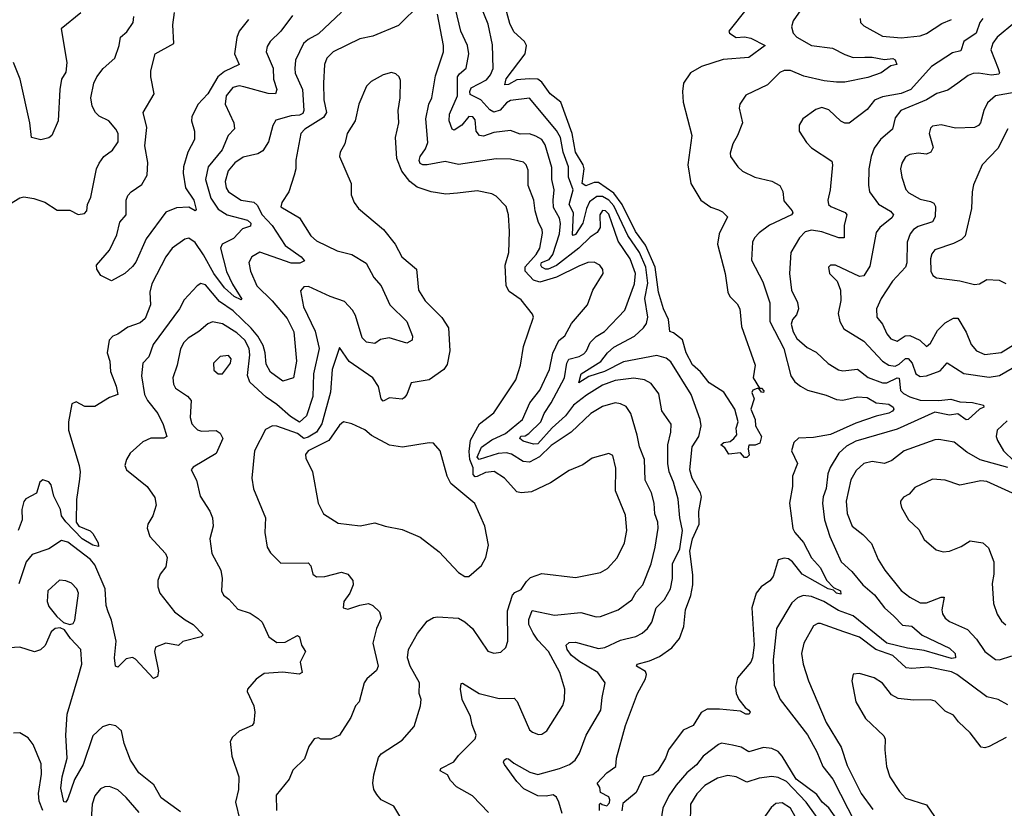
# Model space of a CAD drawing. Extents: x 2293878 to 2522763, y 823964 to 1006972.
# Tile 241 of 256: x 2354415 to 2359128, y 970785 to 974559. Entities that reach past the tile are written whole.
import ezdxf

# ---------------------------------------------------------------- set-up
doc = ezdxf.new("R2010")
doc.units = 0

msp = doc.modelspace()

# ---------------------------------------------------------------- linework, layer by layer
at = {"layer": '0CON20XD'}
for points in [[(2356335, 974637.1), (2356228.2, 974531.8), (2356105, 974480.4), (2356042.6, 974467.4), (2355915.3, 974404.7), (2355884.7, 974375.3), (2355873.8, 974345), (2355869.1, 974255), (2355871.3, 974175), (2355884.1, 974115), (2355868.5, 974091.5), (2355780.4, 974035), (2355760, 974015), (2355736.4, 973886.4), (2355737.5, 973845), (2355728.1, 973815), (2355703.3, 973735), (2355669.2, 973685), (2355665, 973664), (2355755, 973611.4), (2355809.2, 973525), (2355835, 973501.1), (2355935, 973452.5), (2356005.3, 973435.3), (2356073.8, 973393.8), (2356109.3, 973325), (2356145.6, 973285), (2356186.2, 973195), (2356268.6, 973115), (2356295.8, 973045), (2356294.1, 973025.9), (2356268.8, 973011.2), (2356183.7, 973036.3), (2356142, 973028), (2356115, 973009.2), (2356075, 973016), (2356055, 973036.2), (2356023, 973143), (2356008.7, 973168.7), (2355970.2, 973210.2), (2355901.1, 973235), (2355797, 973283), (2355775, 973281.4), (2355758.3, 973261.7), (2355772.9, 973185), (2355829, 973069), (2355849, 972985), (2355822, 972865), (2355817.6, 972755), (2355787.2, 972662.8), (2355755, 972632.9), (2355710.5, 972660.5), (2355645, 972718.2), (2355595, 972752.7), (2355517.2, 972825), (2355505.7, 972855.7), (2355515.9, 972955), (2355512.6, 972985), (2355493.3, 973025), (2355455, 973061.2), (2355385, 973103.6), (2355337.2, 973112.8), (2355315, 973103.6), (2355272.7, 973067.3), (2355220.6, 973035), (2355201.2, 973015), (2355185.3, 972984.7), (2355169.3, 972905), (2355147.9, 972845), (2355151.2, 972815), (2355161.1, 972795), (2355217.7, 972757.7), (2355236.4, 972736.4), (2355230.5, 972655), (2355239.5, 972625), (2355250.9, 972610.9), (2355266.7, 972596.7), (2355285, 972590.5), (2355355, 972592.9), (2355375, 972580), (2355386.9, 972555), (2355355, 972482.5), (2355245, 972417.5), (2355236.2, 972405), (2355260.5, 972355), (2355278.3, 972278.3), (2355325, 972206.2), (2355338.1, 972175), (2355341.1, 972135), (2355324.6, 972075), (2355334.7, 972004.7), (2355378.1, 971925), (2355384.2, 971885), (2355380.8, 971825), (2355390, 971805), (2355416.2, 971786.2), (2355458.6, 971738.6), (2355518.7, 971718.7), (2355556.7, 971693.3), (2355575.7, 971675), (2355607.5, 971605), (2355645, 971577.8), (2355685, 971580), (2355745, 971612), (2355753.8, 971605), (2355764.3, 971565), (2355782.5, 971535), (2355756.7, 971485), (2355767.5, 971435), (2355753.4, 971426.6), (2355675, 971436.3), (2355585, 971430), (2355546.4, 971403.6), (2355505.7, 971355), (2355503.6, 971343.6), (2355535.8, 971275), (2355540.8, 971245), (2355536.4, 971193.6), (2355528.3, 971181.7), (2355465.7, 971154.3), (2355433.3, 971125), (2355422, 971105), (2355430.6, 971035), (2355463.3, 970935), (2355461.5, 970875), (2355447.8, 970815), (2355467.9, 970727.9)], [(2357010.8, 970760.8), (2356995.9, 970815), (2356985, 970838.9), (2356968.6, 970848.6), (2356935, 970842.7), (2356895, 970845.2), (2356828.3, 970878.3), (2356793.9, 970913.9), (2356735.6, 970995), (2356730, 971005), (2356734.5, 971015), (2356745, 971023.3), (2356755, 971021.5), (2356780.2, 971000.2), (2356857.1, 970957.1), (2356895, 970947.1), (2356999.2, 970975), (2357047.1, 970995), (2357074.4, 971015), (2357095, 971049.2), (2357125.9, 971135), (2357197.3, 971255), (2357202.7, 971315), (2357218.1, 971385), (2357181.8, 971435), (2357095.4, 971485.4), (2357056.1, 971516.1), (2357034.8, 971545), (2357030.5, 971565), (2357045, 971578.1), (2357075, 971580.2), (2357185, 971549.4), (2357216.3, 971553.7), (2357290.3, 971589.7), (2357316, 971596), (2357363.4, 971606.6), (2357395, 971623.6), (2357420, 971645), (2357441.2, 971675), (2357461.8, 971745), (2357501.5, 971785), (2357530, 971835), (2357540.4, 971885), (2357539.2, 971955), (2357575, 972026.2), (2357587.4, 972115), (2357574.2, 972175.8), (2357566.4, 972265), (2357544.7, 972345), (2357523.3, 972395), (2357517.8, 972435), (2357517.1, 972525), (2357532.2, 972585), (2357533, 972623), (2357487.9, 972687.9), (2357475, 972768), (2357437.5, 972817.5), (2357405, 972835.4), (2357355, 972844.1), (2357265, 972833), (2357205, 972810.8), (2357127.3, 972762.7), (2357065.7, 972714.3), (2357027.4, 972662.6), (2356964.4, 972605.6), (2356895, 972528.6), (2356875, 972527.6), (2356825, 972542.1), (2356809.7, 972555), (2356814.4, 972565.6), (2356835, 972567.5), (2356851.8, 972578.2), (2356909.2, 972635), (2356924.8, 972675.2), (2356959.2, 972725), (2357022.2, 972845), (2357034, 972916), (2357043.2, 972935), (2357093.5, 972946.5), (2357115, 972959.3), (2357128.5, 972975), (2357145.2, 973015), (2357175, 973042.4), (2357215, 973066.4), (2357311.2, 973168.8), (2357358.5, 973295), (2357362.6, 973345), (2357337.1, 973415), (2357278.9, 973498.9), (2357263, 973545), (2357235, 973628.6), (2357219.2, 973645), (2357205, 973646.2), (2357192, 973625), (2357193.6, 973565), (2357178.7, 973541.3), (2357145, 973518.1), (2357092.1, 973465), (2356985, 973383.3), (2356945, 973365.1), (2356931.8, 973365), (2356915, 973374.8), (2356909.7, 973385), (2356912.9, 973397.1), (2356948.8, 973411.2), (2356966.9, 973435), (2356998.6, 973535), (2357003.9, 973583.9), (2356999.4, 973609.4), (2356970.5, 973660.5), (2356967.7, 973695), (2356973.8, 973745), (2356962, 973795), (2356962.5, 973852.5), (2356930.2, 973960.2), (2356913.6, 973985), (2356885, 974002.5), (2356855, 974012.3), (2356810.9, 974010.9), (2356765, 974028.2), (2356685, 974019.4), (2356635, 974002.4), (2356615.3, 974005.3), (2356599.3, 974025), (2356595, 974079.2), (2356584.2, 974094.2), (2356565, 974096.3), (2356531.5, 974055), (2356495, 974031.1), (2356485, 974035.5), (2356471.3, 974075), (2356472.7, 974107.3), (2356510.2, 974195), (2356510, 974285), (2356519.6, 974300.4), (2356552.2, 974327.8), (2356564.7, 974395), (2356558.3, 974435), (2356525.9, 974505), (2356501.5, 974611.5)], [(2357190, 970775), (2357190, 970805), (2357195, 970810), (2357202.5, 970802.5), (2357225, 970797.5), (2357238.3, 970811.7), (2357240, 970825), (2357235, 970840), (2357195, 970860), (2357192.5, 970885), (2357178.8, 970905), (2357225, 970954.2), (2357268, 970985), (2357272, 971025), (2357315, 971181.2), (2357372.1, 971335), (2357410.4, 971405), (2357414.6, 971425), (2357410.2, 971440.2), (2357367.5, 971465), (2357370, 971475), (2357430.1, 971489.9), (2357477.9, 971512.1), (2357537.3, 971552.7), (2357572.9, 971597.1), (2357593.5, 971655), (2357601.9, 971735), (2357626.9, 971803.1), (2357636.6, 971855), (2357637.2, 971902.8), (2357623.1, 972015), (2357634.7, 972075), (2357667.7, 972145), (2357665.8, 972205), (2357678.7, 972275), (2357674, 972295), (2357633.4, 972365), (2357622.4, 972405), (2357633.5, 972515), (2357665.4, 972565), (2357677.5, 972615), (2357672.8, 972645), (2357629.7, 972765), (2357531.4, 972921.4), (2357508.8, 972938.8), (2357465, 972951.6), (2357305, 972921.3), (2357214.1, 972875), (2357138.8, 972851.2), (2357091.8, 972821.8), (2357102.1, 972865), (2357197, 972923), (2357228, 972965), (2357258.3, 972991.7), (2357357.1, 973045), (2357401.2, 973085), (2357415, 973105.8), (2357422.3, 973135), (2357406.6, 973225), (2357422.3, 973297.7), (2357412.8, 973375), (2357381.5, 973445), (2357326.1, 973526.1), (2357258.9, 973668.9), (2357235.5, 973695), (2357205, 973712.2), (2357177.3, 973712.7), (2357143, 973687), (2357128.1, 973655), (2357109.8, 973585), (2357075, 973531.8), (2357065, 973526.5), (2357060.5, 973530.5), (2357065.6, 973635), (2357044.8, 973675), (2357063.9, 973745), (2357042.5, 973805), (2357041.6, 973855), (2357016, 973925), (2357004.1, 973995.9), (2356985, 974029.5), (2356855, 974183.1), (2356765, 974173.2), (2356745, 974160.7), (2356715, 974126.9), (2356685, 974117.2), (2356665, 974127.5), (2356621.7, 974175), (2356570.9, 974200.9), (2356569, 974215), (2356576.7, 974233.3), (2356648.6, 974271.4), (2356668.8, 974295), (2356680.8, 974325), (2356678.3, 974438.3), (2356657.6, 974537.6), (2356611.5, 974651.5)], [(2357897.5, 974615), (2357810, 974505), (2357813.3, 974495), (2357843.9, 974473.9), (2357885, 974476.6), (2357915, 974471.4), (2357982.5, 974435), (2357905, 974378.2), (2357782.1, 974367.9), (2357678.6, 974335), (2357625.3, 974304.7), (2357593.1, 974255), (2357587.8, 974215), (2357591.1, 974165), (2357632.7, 974005), (2357613.8, 973865), (2357627.1, 973775), (2357675, 973695.6), (2357722.4, 973662.4), (2357759.1, 973649.1), (2357779.1, 973639.1), (2357802.5, 973615), (2357763.8, 973535), (2357754.7, 973485.3), (2357791.2, 973345), (2357804.7, 973255), (2357814.1, 973234.1), (2357849, 973199), (2357861.8, 973175), (2357870.1, 973090.1), (2357935.4, 972905.4), (2357925.7, 972845), (2357956.2, 972796.2), (2357965, 972795.7), (2357977.5, 972782.5), (2357975.8, 972774.2), (2357965, 972776.7), (2357953.3, 972793.3), (2357945, 972794), (2357924.4, 972785.6), (2357920, 972775), (2357931.2, 972745), (2357914, 972695), (2357935.4, 972645.4), (2357936.9, 972615), (2357965.6, 972565), (2357957.5, 972532.5), (2357935, 972522.5), (2357905, 972522.5), (2357901.2, 972505), (2357906.7, 972475), (2357895.9, 972464.1), (2357885, 972464), (2357865, 972486.7), (2357810, 972480), (2357790, 972510), (2357771.2, 972525), (2357785, 972535.6), (2357815, 972540), (2357833.3, 972555), (2357847, 972573), (2357844.3, 972605), (2357854.1, 972635), (2357838.8, 972695), (2357785, 972777.3), (2357715, 972821.4), (2357674.1, 972874.1), (2357635, 972906.9), (2357605.4, 972965), (2357587.1, 973027.1), (2357545, 973060.8), (2357526.4, 973066.4), (2357521.1, 973125), (2357496.2, 973175), (2357471.9, 973255), (2357456.2, 973375), (2357410.5, 973480.5), (2357363, 973545), (2357299, 973675), (2357258.8, 973728.8), (2357185, 973779.7), (2357165, 973779.7), (2357125, 973764), (2357106.7, 973775), (2357117, 973845), (2357112, 973865), (2357074.8, 973925), (2357058.7, 974015), (2357005, 974164.4), (2356953.8, 974203.8), (2356915, 974259.5), (2356895, 974274.1), (2356853.2, 974276.8), (2356795, 974270.8), (2356755, 974249.8), (2356737.6, 974247.6), (2356743.5, 974276.5), (2356833.8, 974396.2), (2356841.1, 974435), (2356830.8, 974455), (2356780.4, 974500.4), (2356760.7, 974540.7), (2356736.2, 974635)], [(2358165, 974623.1), (2358116.6, 974553.4), (2358109.2, 974525), (2358117.5, 974495), (2358134.3, 974475), (2358205, 974436), (2358305, 974422.8), (2358365, 974392), (2358405, 974379), (2358460.6, 974379.4), (2358495, 974379.9), (2358555, 974368.2), (2358593.8, 974373.8), (2358605, 974367.5), (2358613.3, 974345), (2358585, 974338.8), (2358538.6, 974305), (2358475, 974282.4), (2358365, 974259.6), (2358325, 974259.7), (2358266, 974266), (2358169.1, 974289.1), (2358105, 974315.4), (2358074, 974316), (2358054.1, 974305.9), (2357995, 974247.8), (2357891.5, 974198.5), (2357862, 974155), (2357859.2, 974135), (2357874.3, 974065), (2357851.4, 974005), (2357828.6, 973965), (2357815, 973920), (2357817.5, 973905), (2357852, 973855), (2357874.6, 973834.6), (2357933.3, 973805), (2358015, 973785.6), (2358054, 973765), (2358067.5, 973737.5), (2358072.5, 973692.5), (2358111.9, 973645), (2358115.7, 973635), (2358109.4, 973625), (2358004.8, 973575.2), (2357955, 973539.4), (2357931.9, 973515), (2357922.2, 973495), (2357918.6, 973408.6), (2357972.2, 973305), (2358005, 973203.8), (2358005.4, 973115), (2358072.4, 972985), (2358105.5, 972855), (2358125, 972825.6), (2358151.9, 972805), (2358186, 972786), (2358275, 972762.7), (2358325, 972742), (2358355, 972738.9), (2358425, 972753.4), (2358471, 972751), (2358515.2, 972725.2), (2358575, 972719.7), (2358595.4, 972705), (2358598.5, 972695), (2358592.7, 972685), (2358575, 972675.3), (2358515, 972662.4), (2358417.9, 972627.9), (2358295.9, 972574.1), (2358215, 972559.4), (2358143.6, 972556.4), (2358121.1, 972535), (2358109.5, 972495), (2358137.8, 972435), (2358114.6, 972375), (2358113.9, 972325), (2358100, 972245), (2358115, 972123.8), (2358124.5, 972105), (2358167.2, 972057.2), (2358204.4, 971984.4), (2358248.3, 971935), (2358276.2, 971876.2), (2358311.1, 971841.1), (2358344.2, 971825), (2358345, 971810), (2358325, 971814), (2358309.6, 971829.6), (2358284.2, 971835), (2358160.6, 971905), (2358113.5, 971965), (2358095, 971978.7), (2358075, 971982.7), (2358045, 971974.3), (2358021.8, 971895), (2358005, 971873.5), (2357964.8, 971845.2), (2357940, 971815), (2357918.7, 971745), (2357931.4, 971565), (2357922.9, 971505), (2357914.6, 971485), (2357851.3, 971408.7), (2357841.8, 971365), (2357844.4, 971335), (2357857.3, 971305), (2357887.5, 971267.5), (2357905.4, 971255), (2357910.9, 971245), (2357907.1, 971235), (2357890, 971235), (2357865, 971250.4), (2357765, 971259.4), (2357705, 971258.6), (2357676.2, 971243.8), (2357638.2, 971181.8), (2357590.7, 971159.3), (2357520, 971065), (2357505.6, 971025), (2357470, 970965), (2357445, 970944.5), (2357401.2, 970935), (2357365, 970860), (2357302, 970808), (2357296.9, 970773.1)], [(2354345.9, 973664.1), (2354415, 973706), (2354435, 973710.8), (2354483.1, 973703.1), (2354535, 973686), (2354595, 973647.5), (2354655, 973646.9), (2354695, 973626.2), (2354725, 973632), (2354735.8, 973645), (2354740, 973675), (2354755, 973710), (2354783.3, 973845), (2354795, 973873.3), (2354818, 973905), (2354858.8, 973935), (2354885.8, 973975), (2354885.6, 974015), (2354875.4, 974035.4), (2354842, 974075), (2354795, 974097.5), (2354777.1, 974115), (2354761.1, 974145), (2354755.5, 974185), (2354770.6, 974255), (2354784.6, 974285.4), (2354813.9, 974326.1), (2354870, 974375), (2354891.2, 974435), (2354896.7, 974475), (2354928.3, 974501.7), (2354958, 974545), (2354961.4, 974575)], [(2354707.6, 974592.4), (2354613.8, 974515), (2354640.9, 974355), (2354635, 974307.5), (2354615.6, 974274.4), (2354606.5, 974225), (2354599.5, 974075), (2354568.8, 974005), (2354555, 973993.8), (2354515.8, 973984.2), (2354471.2, 973995), (2354464.2, 974065.8), (2354417.5, 974275), (2354384.5, 974355)], [(2355721.2, 974578.8), (2355665.6, 974505), (2355614.4, 974455), (2355599.8, 974430.2), (2355594.6, 974405), (2355627.8, 974327.8), (2355630.5, 974275), (2355645.4, 974225), (2355640, 974205), (2355604.1, 974205.9), (2355488.4, 974238.4), (2355465, 974243.4), (2355435, 974235.4), (2355402.5, 974195), (2355398, 974155), (2355440, 974065), (2355442.7, 974037.3), (2355412.1, 974005), (2355383.6, 973936.4), (2355317.2, 973855), (2355304.3, 973795), (2355329.6, 973705), (2355365, 973652.8), (2355408.5, 973625), (2355505, 973600.4), (2355520.9, 973585), (2355519, 973571), (2355481.8, 973558.2), (2355438.3, 973511.7), (2355384.8, 973485.2), (2355375.7, 973465), (2355404.1, 973354.1), (2355432.9, 973292.9), (2355477.8, 973222.2), (2355475, 973218.8), (2355441.8, 973235), (2355395, 973275.8), (2355344.2, 973344.3), (2355294.1, 973434.1), (2355255, 973492.5), (2355225, 973513.6), (2355205, 973508.6), (2355144.3, 973465), (2355114.5, 973425), (2355048.2, 973295), (2355037.9, 973255), (2355041.8, 973195), (2355015, 973129.4), (2354991.5, 973108.5), (2354931.9, 973088.1), (2354885, 973054.4), (2354861.2, 973045), (2354842.9, 973025), (2354832.9, 972965), (2354847.1, 972925), (2354848.9, 972875), (2354876, 972805), (2354884, 972765), (2354845, 972751.4), (2354775, 972708.1), (2354727.3, 972707.3), (2354685, 972730), (2354665, 972720), (2354648.9, 972635), (2354649.2, 972595), (2354698.9, 972425), (2354703.8, 972395), (2354700.8, 972360.8), (2354686.5, 972263.5), (2354685.7, 972155), (2354697.5, 972135), (2354752.1, 972112.1), (2354765, 972100.8), (2354791.1, 972055), (2354791.7, 972038.3), (2354765, 972044.2), (2354713.2, 972075), (2354635, 972156.1), (2354615.2, 972185), (2354609.6, 972215), (2354578.6, 972278.6), (2354565, 972333.8), (2354555, 972347.1), (2354525, 972356.2), (2354512, 972345), (2354495, 972293.8), (2354445, 972265.5), (2354435, 972253.8), (2354425.5, 972215), (2354427.5, 972165), (2354407.1, 972115)], [(2355955, 974594.6), (2355845, 974491.1), (2355795, 974464.6), (2355772.9, 974445), (2355735.3, 974365), (2355731.6, 974325), (2355733.4, 974303.4), (2355767.9, 974225), (2355775.8, 974125), (2355769.7, 974110.3), (2355755, 974101.5), (2355715, 974099.4), (2355641.5, 974078.5), (2355626.7, 974053.3), (2355605.6, 973975), (2355578.2, 973931.8), (2355555, 973916.8), (2355485, 973901.2), (2355445, 973874.7), (2355413.6, 973836.4), (2355398.4, 973785), (2355403.3, 973755), (2355414.7, 973735), (2355475, 973695.9), (2355535, 973685.8), (2355551.3, 973671.3), (2355576.3, 973625), (2355624.2, 973574.2), (2355685, 973479.2), (2355762.2, 973425), (2355778.6, 973405), (2355756.2, 973393.8), (2355715, 973394), (2355565, 973446.7), (2355525.8, 973425), (2355512.4, 973397.6), (2355519.3, 973355), (2355549.6, 973285), (2355624, 973214), (2355695, 973129.6), (2355727.9, 973065), (2355739.7, 972925), (2355725, 972845.8), (2355675, 972829.5), (2355615, 972872.5), (2355595, 972910), (2355590, 972965), (2355580.1, 973000.1), (2355555.3, 973045), (2355523.5, 973083.4), (2355437.3, 973165), (2355371, 973211), (2355305, 973289.5), (2355282.7, 973297.3), (2355265, 973285.8), (2355201.9, 973218.1), (2355180.5, 973175), (2355053.8, 973005), (2355032.5, 972945), (2355003.6, 972915), (2354997.3, 972855), (2355012.9, 972765), (2355027.2, 972737.2), (2355075.5, 972675), (2355101.5, 972621.5), (2355118.6, 972565), (2355104.4, 972555.6), (2355043.3, 972556.7), (2355005, 972539.1), (2354944.5, 972485), (2354925.6, 972455), (2354918.8, 972425), (2354926.2, 972405), (2355025.7, 972325), (2355062.2, 972272.2), (2355067.8, 972235), (2355052.2, 972185), (2355027.8, 972145), (2355025.6, 972125), (2355038.6, 972085), (2355113.1, 972005), (2355120.9, 971985), (2355115, 971940), (2355086.9, 971905), (2355075.5, 971875), (2355076.2, 971845), (2355085.4, 971815), (2355155.7, 971725.7), (2355206.5, 971686.5), (2355245.7, 971665), (2355293.8, 971615), (2355283.3, 971605), (2355196, 971584), (2355175, 971563.3), (2355115, 971574.5), (2355065, 971556), (2355060.6, 971535), (2355079.3, 971440.7), (2355073.8, 971416.2), (2355055, 971406.2), (2354969.1, 971499.1), (2354955, 971506.9), (2354925, 971500.6), (2354885, 971460), (2354873.3, 971465), (2354869.1, 971505), (2354877.5, 971585), (2354854.5, 971685), (2354838.2, 971725), (2354828.2, 971755), (2354824.8, 971835), (2354775, 971949.6), (2354754.1, 971975), (2354645, 972059.3), (2354615, 972066.6), (2354555, 972027.3), (2354475, 972000), (2354445.3, 971964.7), (2354411.5, 971858.5)], [(2355510.5, 974559.5), (2355466.1, 974505), (2355455, 974473.8), (2355442.7, 974395), (2355466, 974345), (2355395, 974310.8), (2355363.8, 974286.2), (2355315.9, 974204.1), (2355267.4, 974152.6), (2355238.7, 974095), (2355236.9, 974075), (2355250.9, 974025), (2355251.9, 973985), (2355219.2, 973925), (2355199.8, 973855), (2355197.7, 973825), (2355208.5, 973755), (2355249.2, 973695), (2355260, 973650), (2355255, 973644.2), (2355225, 973662.7), (2355165, 973658.1), (2355115, 973637.8), (2355019.7, 973510.3), (2354970.6, 973399.4), (2354955, 973377.5), (2354917.5, 973345), (2354855, 973308.8), (2354804.1, 973334.1), (2354783.8, 973365), (2354782, 973385), (2354844.4, 973455.6), (2354880.4, 973529.6), (2354895, 973590), (2354924.6, 973625), (2354924.6, 973695), (2354932.6, 973717.4), (2354947.8, 973735), (2354998.8, 973771.2), (2355025.2, 973814.8), (2355027.8, 973875), (2355014.5, 973955), (2355023, 974043), (2355006.5, 974115), (2355058.8, 974205), (2355041.9, 974285), (2355042, 974315), (2355063.6, 974396.4), (2355152.1, 974445), (2355148.7, 974535), (2355156.6, 974593.4)], [(2356659.4, 970765), (2356582.2, 970845), (2356505, 970887.9), (2356477.3, 970917.3), (2356462.9, 970945), (2356428, 970965), (2356430.8, 970975), (2356493.3, 971006.7), (2356515, 971037.1), (2356564, 971085), (2356595, 971116.7), (2356600, 971135), (2356580, 971185), (2356572.9, 971225), (2356533.5, 971305), (2356524.2, 971355), (2356527.5, 971382.5), (2356535, 971383.3), (2356615, 971334.5), (2356710.6, 971310.6), (2356781.4, 971311.4), (2356795.9, 971295.9), (2356855, 971161.2), (2356868.8, 971148.8), (2356898.3, 971138.3), (2356915, 971139.2), (2356937.5, 971155), (2357015, 971276.2), (2357022.5, 971305), (2357024.4, 971355.6), (2357001.1, 971435), (2356946, 971535), (2356895, 971589.7), (2356873.5, 971623.5), (2356851.6, 971665), (2356851.6, 971688.4), (2356867.8, 971732.2), (2356975, 971708.5), (2357101.3, 971721.3), (2357175, 971700.8), (2357195, 971702.1), (2357280, 971735), (2357345, 971781.9), (2357365, 971818.6), (2357396.9, 971855), (2357437.5, 971955), (2357456.9, 972035), (2357470.5, 972125), (2357468.9, 972155), (2357455.8, 972195), (2357451.4, 972245), (2357438.8, 972295), (2357408.4, 972355), (2357406.4, 972455), (2357381.2, 972515), (2357371.3, 972571.3), (2357340.3, 972675), (2357318.2, 972708.2), (2357290.9, 972720.9), (2357265, 972724.7), (2357205, 972707.8), (2357148.8, 972675), (2357055, 972584.7), (2356959.5, 972520.5), (2356902.5, 972467.5), (2356855, 972441.8), (2356825, 972445.2), (2356769.3, 972479.3), (2356745.8, 972485.8), (2356705, 972482.7), (2356615, 972453.8), (2356605.2, 972465), (2356625, 972512.9), (2356675, 972549), (2356740.7, 972579.3), (2356821.9, 972645), (2356856.1, 972725), (2356905, 972786.2), (2356951.7, 972885), (2356967.4, 972962.6), (2356996.2, 973023.8), (2357023.8, 973046.2), (2357056.7, 973105), (2357132.9, 973195), (2357157.8, 973265), (2357207.5, 973345), (2357206.1, 973363.9), (2357191.2, 973385), (2357165, 973399.4), (2357135, 973397.7), (2357091.2, 973378.8), (2356985, 973326.8), (2356905, 973302.3), (2356875, 973313.3), (2356834.8, 973355), (2356835, 973376.9), (2356887, 973435), (2356904.8, 973465), (2356916.9, 973536.9), (2356915.3, 973555.3), (2356898.4, 973588.4), (2356882, 973645), (2356876.5, 973695), (2356848.8, 973765), (2356848.5, 973838.5), (2356838.9, 973865), (2356826.7, 973876.7), (2356765, 973891.3), (2356695, 973894), (2356515, 973866.9), (2356450.9, 973880.9), (2356365, 973864), (2356345, 973864.4), (2356331.6, 973871.6), (2356326.7, 973885), (2356331.4, 973905), (2356358.1, 973941.9), (2356368.2, 973971.8), (2356358.6, 974085), (2356373.6, 974155), (2356388, 974185), (2356405, 974290), (2356443.3, 974405), (2356444.1, 974435), (2356415, 974585.7)], [(2359025, 974565.5), (2359010.8, 974545), (2358993.2, 974495), (2358933.9, 974455), (2358919.2, 974410.7), (2358880.6, 974400.6), (2358778.8, 974335), (2358680, 974225), (2358635, 974205.6), (2358545, 974189.5), (2358506.2, 974173.8), (2358471.1, 974128.9), (2358385.5, 974064.5), (2358365, 974064.3), (2358345, 974073.1), (2358288, 974128), (2358255, 974139.2), (2358225, 974130), (2358162.9, 974085), (2358145.7, 974055), (2358145.6, 974025.6), (2358180.9, 973970.9), (2358205, 973945.6), (2358302.5, 973882.5), (2358305.6, 973865), (2358294.6, 973745.4), (2358282.5, 973695), (2358286.7, 973675), (2358297.5, 973665), (2358366.5, 973636.5), (2358373.8, 973625), (2358362.1, 973575), (2358362, 973515), (2358335.4, 973514.6), (2358255, 973543.2), (2358205, 973552.1), (2358175, 973544), (2358147.3, 973515), (2358106.2, 973445), (2358099.6, 973345), (2358109.1, 973265), (2358137.5, 973205), (2358143.1, 973175), (2358133.5, 973146.5), (2358114, 973125), (2358108.2, 973101.8), (2358116.9, 973065), (2358135, 973034.1), (2358185, 972990.8), (2358227.6, 972967.6), (2358285, 972914.3), (2358335, 972883.3), (2358355, 972879.1), (2358425, 972886.2), (2358476.5, 972846.5), (2358545, 972821.5), (2358565, 972821.9), (2358615, 972845.5), (2358624.1, 972844.1), (2358631.1, 972785), (2358645, 972769.5), (2358675, 972754), (2358725, 972738.1), (2358815, 972736.5), (2358872.6, 972742.6), (2358915, 972730.7), (2358975, 972727.7), (2359028.8, 972715), (2359030, 972705), (2359010, 972695), (2358955, 972646), (2358945, 972644), (2358905, 972672.5), (2358865, 972667.1), (2358795, 972680), (2358615, 972599.3), (2358417.5, 972542.5), (2358372.7, 972517.3), (2358335.4, 972485), (2358294.2, 972415.8), (2358283.4, 972385), (2358275.3, 972315.3), (2358260.7, 972275), (2358257.3, 972245), (2358267.6, 972165), (2358293.2, 972085), (2358347.1, 971965), (2358398.4, 971918.4), (2358450.7, 971855), (2358506.8, 971806.8), (2358554.4, 971744.4), (2358598.5, 971705), (2358641.1, 971661.1), (2358686, 971656), (2358734.1, 971614.1), (2358865, 971551.8), (2358893.3, 971525), (2358894.2, 971505), (2358875, 971502), (2358745, 971539.8), (2358665, 971551), (2358565, 971574.7), (2358405, 971705.8), (2358335, 971732.1), (2358264.6, 971775), (2358205, 971797.9), (2358165, 971803.7), (2358137.8, 971792.2), (2358111.3, 971768.7), (2358037.1, 971645), (2358021.9, 971495), (2358026.2, 971375), (2358055.5, 971305), (2358185.9, 971135.9), (2358230.9, 971055), (2358260, 970985), (2358307.4, 970925), (2358415, 970712)], [(2358437.5, 974565), (2358439.2, 974545), (2358455, 974529.2), (2358545, 974480), (2358635, 974473), (2358725, 974482.5), (2358755, 974493.7), (2358829.1, 974540.9), (2358875, 974559.7)], [(2359177.7, 974545), (2359093.9, 974476.1), (2359072.4, 974447.6), (2359062.7, 974415), (2359098, 974325), (2359104.4, 974305), (2359101.1, 974298.9), (2359066.4, 974293.6), (2359005, 974303.2), (2358978.7, 974301.3), (2358955, 974292.5), (2358905.8, 974255), (2358857.4, 974222.6), (2358805, 974205.3), (2358754.8, 974175.2), (2358632.7, 974125), (2358605, 974090), (2358592.9, 974035), (2358535, 973985.5), (2358505.4, 973945), (2358490.8, 973905), (2358479.2, 973845), (2358477.6, 973767.6), (2358483.3, 973735), (2358525, 973676.2), (2358582.9, 973642.9), (2358596.8, 973625), (2358589.5, 973610.5), (2358532.5, 973565), (2358515, 973540.8), (2358485, 973378.8), (2358455, 973333.1), (2358435, 973329.5), (2358320, 973385), (2358296.1, 973383.9), (2358286.7, 973375), (2358290.8, 973345), (2358328.5, 973308.5), (2358344.5, 973265), (2358345.4, 973215), (2358333.2, 973153.2), (2358341.2, 973115), (2358359.3, 973079.3), (2358455, 973021.2), (2358544.6, 972925), (2358575.5, 972905.5), (2358605, 972901.5), (2358625, 972910.8), (2358655, 972937.3), (2358667.9, 972937.9), (2358687.1, 972915), (2358705, 972864.3), (2358725, 972852), (2358755, 972855.2), (2358821.3, 972878.7), (2358855, 972916.4), (2358935, 972865.9), (2359055, 972849), (2359105, 972856.6), (2359165, 972891.6)], [(2356252.9, 970715), (2356205.5, 970795.5), (2356145.7, 970825.7), (2356125, 970851.2), (2356110, 970875), (2356105.7, 970905), (2356110, 970945), (2356132.1, 971027.9), (2356145, 971045.8), (2356245, 971111.4), (2356303, 971177), (2356334.2, 971275), (2356337.1, 971305), (2356327.5, 971335), (2356328.6, 971385), (2356284.6, 971464.6), (2356271.1, 971505), (2356276.7, 971545), (2356318.7, 971621.3), (2356365, 971680), (2356395, 971698), (2356415, 971702), (2356515, 971694.4), (2356545, 971677.8), (2356581.9, 971645), (2356655, 971537.1), (2356685, 971526.9), (2356717.9, 971532.1), (2356741.2, 971555), (2356751.4, 971585), (2356749.8, 971730.2), (2356774, 971805), (2356785, 971818.2), (2356815, 971832.5), (2356840.4, 971869.6), (2356860.7, 971889.3), (2356915, 971909.4), (2357075, 971889.5), (2357195, 971913.3), (2357227.8, 971932.2), (2357275, 971983.8), (2357310, 972055), (2357321.1, 972115), (2357315, 972187.5), (2357266.9, 972305), (2357267.7, 972412.3), (2357253.6, 972473.6), (2357235, 972483.3), (2357155, 972460.8), (2357111.2, 972428.8), (2357045, 972401.1), (2356955, 972341.9), (2356865, 972299.5), (2356815, 972294.7), (2356795, 972299.1), (2356735.6, 972365), (2356686.4, 972396.4), (2356645, 972392.5), (2356605, 972372.9), (2356595, 972372), (2356585, 972383.1), (2356584.8, 972415), (2356570.2, 972455), (2356566.7, 972493.3), (2356573, 972547), (2356615.8, 972624.2), (2356685, 972678), (2356789.6, 972835), (2356812.3, 972905), (2356826.8, 972995), (2356874.2, 973135), (2356870, 973150), (2356815, 973218.1), (2356758.1, 973258.1), (2356743.1, 973285), (2356738.7, 973385), (2356755.5, 973445.5), (2356759.6, 973545), (2356755.4, 973625), (2356743.5, 973665), (2356695, 973714), (2356675, 973725.6), (2356605, 973740), (2356511.1, 973728.9), (2356455, 973724.4), (2356385, 973735.6), (2356317.2, 973757.2), (2356282.7, 973785), (2356244.4, 973835), (2356220, 973895), (2356214.5, 973995.5), (2356230, 974065), (2356226.4, 974125), (2356236.5, 974185), (2356237.6, 974267.6), (2356232, 974285), (2356215, 974300.8), (2356195, 974305.7), (2356155, 974295.8), (2356096.8, 974263.2), (2356075, 974241.2), (2356038.6, 974155), (2356020.6, 974075), (2355982, 974015), (2355971.4, 973965), (2355949.2, 973925), (2355945.8, 973905), (2356001.4, 973775), (2356001.1, 973721.1), (2356016, 973685), (2356036, 973655), (2356157.1, 973555), (2356212.2, 973485), (2356244.7, 973424.7), (2356314.4, 973365), (2356324.5, 973265), (2356355, 973214.4), (2356435, 973134.2), (2356466.7, 973085), (2356473.9, 972975), (2356460.9, 972909.1), (2356445.6, 972885), (2356375, 972835.4), (2356288.9, 972821.1), (2356268.2, 972765), (2356255, 972748.9), (2356245, 972743.5), (2356185, 972749.2), (2356155, 972732.9), (2356144.6, 972744.6), (2356132.9, 972802.9), (2356105.3, 972845), (2355992.5, 972922.5), (2355945, 972990), (2355910.6, 972885), (2355903.1, 972776.9)], [(2359175, 974211.4), (2359085, 974194.4), (2359048, 974162), (2359029.6, 974125), (2359013.6, 974065), (2359005, 974053.3), (2358986, 974044), (2358895, 974039.5), (2358825, 974055.6), (2358785, 974049.2), (2358775, 974040), (2358767.5, 974015), (2358787.3, 973947.3), (2358776, 973925), (2358755, 973915.6), (2358715, 973920.4), (2358675, 973914.5), (2358655, 973902.9), (2358637.3, 973872.7), (2358631.5, 973845), (2358636.8, 973805), (2358656.7, 973746.7), (2358671.2, 973731.2), (2358725, 973700), (2358775, 973689.6), (2358790.6, 973680.6), (2358799.2, 973665), (2358797.2, 973615), (2358785, 973592.1), (2358715, 973570), (2358692.7, 973555), (2358677.3, 973535), (2358662.9, 973495), (2358660.9, 973395), (2358655.5, 973375), (2358592.3, 973307.7), (2358538.5, 973225), (2358515.6, 973175.6), (2358517.8, 973135), (2358545, 973101.9), (2358565, 973055.6), (2358585, 973032.5), (2358615, 973021.1), (2358653.4, 973046.6), (2358675, 973048.4), (2358722.9, 973025), (2358755, 972995.7), (2358775, 973010.8), (2358807.9, 973072.1), (2358845, 973107.8), (2358885, 973130), (2358905, 973130.8), (2358945, 973064), (2358969.1, 973005), (2358995, 972974.4), (2359035, 972957.5), (2359113.2, 972966.8), (2359239.6, 973045)], [(2359145, 974037.1), (2359097.4, 973942.6), (2359022.7, 973865), (2358981.1, 973768.9), (2358973.5, 973735), (2358971.1, 973655), (2358940, 973525), (2358923, 973507), (2358885, 973487.5), (2358795, 973457.3), (2358781.3, 973438.7), (2358774.6, 973415), (2358776.1, 973356.1), (2358785.5, 973335.5), (2358803.2, 973323.2), (2358915, 973309.6), (2358985, 973291.2), (2359008.8, 973295), (2359045, 973316.5), (2359103.1, 973313.1), (2359135, 973296.7)], [(2355385, 972864), (2355423.3, 972915), (2355426.7, 972936.7), (2355415, 972952), (2355375, 972947.1), (2355342, 972915), (2355345, 972881.2), (2355365, 972864.2), (2355385, 972864)], [(2355903.1, 972776.9), (2355860.4, 972625), (2355835.7, 972585), (2355795, 972561.1), (2355775, 972555.2), (2355745, 972578.9), (2355645, 972613.8), (2355624.6, 972615.4), (2355591.5, 972598.5), (2355538.1, 972495), (2355525.6, 972364.4), (2355533.6, 972313.6), (2355591.1, 972175), (2355587.8, 972105), (2355598.9, 972035), (2355615, 972007.5), (2355665, 971958.1), (2355795, 971960), (2355808, 971945), (2355818.8, 971905), (2355835, 971892.5), (2355875, 971893.6), (2355955, 971915.6), (2355985.5, 971905.5), (2356010, 971875), (2356011.4, 971855), (2355994.4, 971815), (2355966, 971775), (2355963.9, 971743.9), (2355985, 971738), (2356042.5, 971757.5), (2356085, 971764.3), (2356105.5, 971755.5), (2356137.5, 971725), (2356145.6, 971695), (2356123.3, 971645), (2356105.8, 971575), (2356131.2, 971465), (2356123.3, 971445), (2356076.2, 971405), (2356064, 971385), (2356040, 971295), (2356022.2, 971275), (2356000.6, 971219.4), (2355945.6, 971135), (2355905, 971115.6), (2355856.2, 971116.2), (2355845, 971122.5), (2355825, 971117.5), (2355798.9, 971081.1), (2355778.1, 971021.9), (2355723.1, 970966.9), (2355704.2, 970925), (2355642.4, 970847.6), (2355644.7, 970775)], [(2356565, 971894), (2356625, 971947.5), (2356645.6, 971985), (2356659.4, 972045), (2356642.1, 972135), (2356593.5, 972243.5), (2356478.9, 972338.9), (2356461.5, 972375), (2356427.5, 972495), (2356395, 972532), (2356375, 972534.3), (2356247.3, 972512.7), (2356185, 972523.5), (2356099.1, 972569.1), (2356066.8, 972596.8), (2356005, 972624.2), (2355965, 972634), (2355945, 972618.6), (2355894.8, 972545.2), (2355795.8, 972495), (2355782.6, 972477.4), (2355785, 972460), (2355817.1, 972395), (2355844, 972246), (2355868.8, 972195), (2355939.5, 972149.5), (2356045, 972137.5), (2356115, 972151.5), (2356165, 972134.4), (2356245, 972120), (2356332.4, 972082.4), (2356422.9, 972012.9), (2356515, 971914), (2356545, 971894.2), (2356565, 971894)], [(2359141.1, 972638.9), (2359094.5, 972595), (2359088.2, 972565), (2359094.6, 972545), (2359124.2, 972495), (2359176.8, 972445)], [(2359145, 972416.6), (2359012.7, 972452.7), (2358949.1, 972489.1), (2358887.6, 972537.6), (2358815, 972550.4), (2358795, 972547.9), (2358648.6, 972495), (2358590.1, 972449.9), (2358555, 972434.6), (2358495, 972445.4), (2358455, 972434.6), (2358418.7, 972401.3), (2358392.7, 972357.3), (2358371.6, 972255), (2358375.7, 972195.7), (2358399.3, 972135), (2358451.1, 972095), (2358491.9, 972051.9), (2358524.6, 971975), (2358555.3, 971925.3), (2358635, 971827.8), (2358675, 971794.6), (2358725, 971767.5), (2358755, 971768.1), (2358825, 971795.3), (2358840, 971795), (2358829.5, 971735), (2358832.2, 971715), (2358844.3, 971695), (2358865, 971679.4), (2358951.2, 971641.2), (2358994.3, 971594.3), (2359034.6, 971535), (2359085, 971497.7), (2359105, 971494.7), (2359164.2, 971515)], [(2359185, 972284.6), (2359045, 972349.7), (2359015, 972351.8), (2358915, 972330.9), (2358845, 972355.6), (2358785, 972360), (2358700.3, 972319.7), (2358672.3, 972287.7), (2358645, 972273.8), (2358631.2, 972255), (2358631.2, 972245), (2358636.2, 972225), (2358670, 972165), (2358719.1, 972119.1), (2358745, 972071.2), (2358802.4, 972022.4), (2358835, 972012), (2358865, 972015.7), (2358921.4, 972038.6), (2358965, 972065.7), (2359025, 972055.6), (2359052.1, 972032.1), (2359077.8, 971965), (2359078.2, 971905), (2359069.5, 971860.5), (2359075.6, 971765), (2359094, 971714), (2359115, 971680.8), (2359135, 971663.1)], [(2354655, 971664), (2354670.3, 971669.7), (2354679.4, 971685), (2354696.5, 971815), (2354688.1, 971835), (2354662.5, 971862.5), (2354635, 971874.2), (2354605, 971876), (2354549.2, 971825), (2354546.5, 971775), (2354555, 971751.4), (2354592.7, 971702.7), (2354625, 971673.8), (2354655, 971664)], [(2355185, 970768), (2355092.5, 970835), (2355056.7, 970896.7), (2354984.6, 970955), (2354944.6, 971015), (2354914.4, 971095), (2354902, 971155), (2354875, 971179.2), (2354845.5, 971185.5), (2354812, 971175), (2354765, 971131.4), (2354718.1, 970995), (2354677.1, 970922.9), (2354645, 970830), (2354635, 970813.8), (2354626, 970816), (2354611.8, 970881.8), (2354618.1, 970935), (2354641.7, 971025), (2354635.7, 971135), (2354642.5, 971235), (2354695, 971413.3), (2354712.2, 971475), (2354708.1, 971545), (2354657.6, 971597.6), (2354628.6, 971638.6), (2354608.3, 971648.3), (2354585, 971646.2), (2354565, 971630), (2354536.4, 971563.6), (2354515, 971542.9), (2354485, 971533.1), (2354416.2, 971556.2), (2354365, 971553.1)], [(2359145, 971280.8), (2359098, 971305), (2359045, 971318.9), (2358900.8, 971425), (2358875, 971437.8), (2358765, 971461.1), (2358685, 971453.4), (2358657.9, 971457.9), (2358595, 971516.3), (2358513.3, 971545), (2358435, 971604.2), (2358360.1, 971630.1), (2358248.7, 971668.7), (2358235, 971669.2), (2358215, 971658.8), (2358168.9, 971575), (2358157.5, 971525), (2358164.5, 971475), (2358190.8, 971395), (2358274.7, 971195), (2358347.2, 971077.2), (2358375, 970990), (2358443.1, 970855), (2358498.9, 970778.9)], [(2359136.1, 971123.9), (2359055, 971080), (2359035, 971074.4), (2359017.9, 971077.9), (2358965, 971145.8), (2358908.1, 971198.1), (2358885, 971231.2), (2358845, 971250), (2358797.4, 971297.4), (2358775, 971304.4), (2358692.6, 971302.6), (2358620.4, 971310.4), (2358587.3, 971327.3), (2358545, 971384.2), (2358505, 971410), (2358435, 971430), (2358405, 971426.2), (2358398, 971395), (2358417.5, 971295), (2358464.3, 971215), (2358551.4, 971131.4), (2358557.5, 971115), (2358555.7, 971065), (2358564.3, 970985), (2358580, 970935), (2358626, 970865)], [(2354525, 970774.5), (2354508.7, 970818.7), (2354505.6, 970855), (2354518.6, 970948.6), (2354518.3, 970998.3), (2354480.2, 971090.2), (2354455, 971122.5), (2354415, 971145.8), (2354385, 971144.2)], [(2358365, 970678), (2358287.5, 970787.5), (2358256.6, 970815), (2358230.6, 970850.6), (2358131.8, 970925), (2358065, 971033.9), (2358045, 971056.7), (2358015, 971070.9), (2357975, 971075.3), (2357905, 971054.6), (2357867.6, 971077.6), (2357827.3, 971087.3), (2357775, 971096.2), (2357759.2, 971090.8), (2357686.3, 971033.7), (2357655, 970993.6), (2357608.5, 970955), (2357556.7, 970895), (2357522.4, 970845), (2357493.4, 970785), (2357462.2, 970585)], [(2358305, 970638.5), (2358178.8, 970815), (2358085, 970912.4), (2358045, 970933.1), (2358015, 970937.2), (2357955, 970928.4), (2357895, 970910), (2357845, 970935.4), (2357805, 970941.5), (2357755, 970928.4), (2357695, 970894.7), (2357655.9, 970854.1), (2357626.6, 970805), (2357623.5, 970705)], [(2354986.4, 970765), (2354925, 970836.4), (2354885, 970872.9), (2354845, 970889.1), (2354822.4, 970887.6), (2354801.9, 970878.1), (2354774.4, 970844.4), (2354762.1, 970805), (2354757.8, 970732.2)], [(2358626, 970865), (2358655, 970833.3), (2358755, 970801.2), (2358794.4, 970745)], [(2358127.1, 970745), (2358105, 970785.5), (2358065, 970811.5), (2358035, 970807.3), (2358011.7, 970788.3), (2357974.4, 970735)]]:
    msp.add_lwpolyline(points, dxfattribs=at)

doc.saveas('drawing.dxf')
